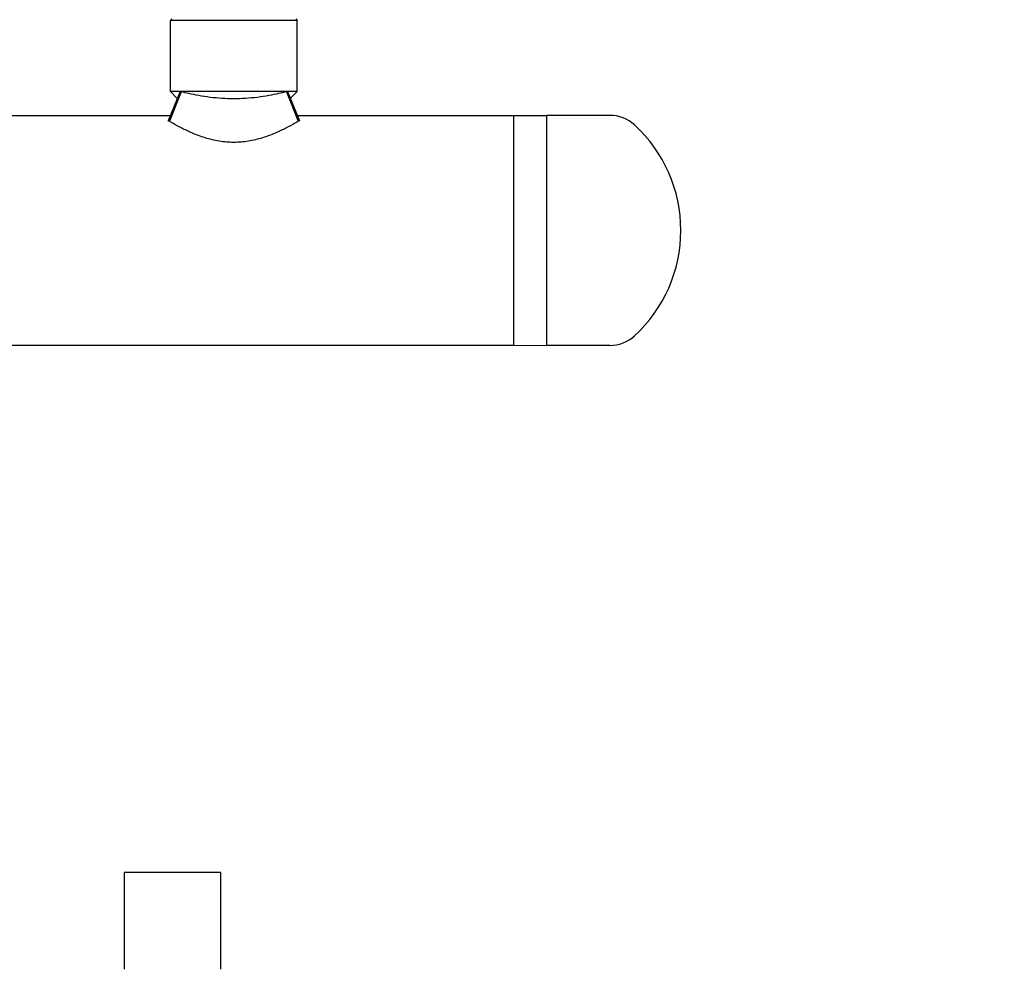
# Model space of a CAD drawing. Header units: inches. Extents: x 5 to 1128, y -85 to 748.
# Tile 32 of 256: x 151 to 161, y 192 to 201. Entities that reach past the tile are written whole.
import ezdxf

# ---------------------------------------------------------------- set-up
doc = ezdxf.new("R2010")
doc.units = ezdxf.units.IN
doc.header["$LTSCALE"] = 32
doc.header["$MEASUREMENT"] = 0
doc.layers.add('Dimension (ANSI)', color=7, linetype='Continuous', lineweight=25)
doc.layers.add('Visible (ANSI)', color=7, linetype='Continuous', lineweight=30)
doc.styles.add('Note Text (ANSI)', font='tahoma.ttf')
doc.dimstyles.new('SB Fraction-16 (ANSI)', dxfattribs={"dimscale": 32, "dimtxt": 0.125, "dimasz": 0.098425, "dimexe": 0.125, "dimexo": 0.0625, "dimgap": 0.031496, "dimtad": 0, "dimtih": 1, "dimtoh": 1, "dimdec": 4, "dimrnd": 1e-08, "dimzin": 0, "dimdsep": 46, "dimlunit": 5, "dimtxsty": 'Note Text (ANSI)', "dimcen": 0.09, "dimdle": 0.393701, "dimclrd": 256, "dimclre": 256, "dimclrt": 256, "dimadec": 0, "dimazin": 3, "dimtfac": 0.96, "dimtofl": 0, "dimtmove": 0, "dimatfit": 3, "dimfxl": 1, "dimfrac": 2, "dimtolj": 1, "dimtzin": 12, "dimlwd": -1, "dimlwe": -1, "dimarcsym": 0})

# ---------------------------------------------------------------- blocks, each defined once
blk = doc.blocks.new('*D16')
at = {"layer": 'Defpoints', "color": 0, "transparency": 16777216}
for p in [(170.807, 474.984), (79.917, 156.272), (130.87, 156.272)]:
    blk.add_point(p, dxfattribs=at)
at = {"layer": 'Dimension (ANSI)', "transparency": 16777216}
for p, q in [((168.807, 474.984), (75.917, 474.984)), ((79.917, 471.834), (79.917, 330.661)), ((79.917, 159.422), (79.917, 323.595)), ((128.87, 156.272), (75.917, 156.272))]:
    blk.add_line(p, q, dxfattribs=at)
for points in [[(79.392, 471.834), (80.442, 471.834), (79.917, 474.984)], [(79.392, 159.422), (80.442, 159.422), (79.917, 156.272)]]:
    blk.add_solid(points, dxfattribs=at)
at = {"layer": 'Dimension (ANSI)', "transparency": 16777216, "insert": (67.714, 329.653), "char_height": 4, "attachment_point": 1, "style": 'Note Text (ANSI)'}
blk.add_mtext('\\A1;318 11/16', dxfattribs=at)

msp = doc.modelspace()

# ---------------------------------------------------------------- linework, layer by layer
at = {"layer": 'Visible (ANSI)'}
for p, q in [((152.86238, 201.44058), (152.84675, 201.42495)), ((154.15925, 201.42495), (152.84675, 201.42495)), ((152.84675, 200.69058), (152.84675, 201.42495)), ((154.14363, 201.44058), (154.15925, 201.42495)), ((154.15925, 200.69058), (154.15925, 201.42495)), ((152.94769, 200.69058), (152.82495, 200.38545)), ((152.95897, 200.68761), (152.83639, 200.38139)), ((154.15925, 200.69058), (152.84675, 200.69058)), ((152.91873, 200.61859), (152.84675, 200.69058)), ((154.04704, 200.68761), (154.16962, 200.38139)), ((154.05832, 200.69058), (154.18105, 200.38545)), ((154.08727, 200.61859), (154.15925, 200.69058)), ((149.46007, 200.44058), (152.84713, 200.44058)), ((154.15888, 200.44058), (156.40018, 200.44058)), ((156.40018, 200.44058), (156.7385, 200.44308)), ((156.40018, 198.06558), (156.40018, 200.44058)), ((156.40018, 198.06558), (156.40018, 200.44058)), ((156.7385, 200.44308), (156.7385, 198.06308)), ((157.39423, 200.44308), (156.7385, 200.44308)), ((156.7385, 200.44308), (156.7385, 199.25308)), ((156.7385, 199.25308), (156.7385, 198.06308)), ((125.813, 198.06558), (156.40018, 198.06558)), ((156.40018, 198.06558), (156.7385, 198.06308)), ((157.39423, 198.06308), (156.7385, 198.06308)), ((152.36976, 192.60867), (152.36976, 191.60867)), ((153.36976, 192.60867), (152.36976, 192.60867)), ((153.36976, 191.60867), (153.36976, 192.60867))]:
    msp.add_line(p, q, dxfattribs=at)
for centre, radius, start, end in [((157.39423, 200.06808), 0.375, 47.518967, 90), ((156.64792, 199.25308), 1.48008, 312.481033, 47.518967), ((157.39423, 198.43808), 0.375, 270, 312.481033)]:
    msp.add_arc(centre, radius, start, end, dxfattribs=at)
for points in [[(152.95897, 200.68761), (152.95516, 200.6886), (152.9514, 200.68959), (152.94769, 200.69058)], [(154.05832, 200.69058), (154.0546, 200.68959), (154.05084, 200.6886), (154.04704, 200.68761)], [(152.83639, 200.38139), (152.83252, 200.38276), (152.82871, 200.38411), (152.82495, 200.38545)], [(154.18105, 200.38545), (154.17729, 200.38411), (154.17348, 200.38276), (154.16962, 200.38139)]]:
    msp.add_open_spline(points, degree=3, dxfattribs=at)
for points, knots in [([(154.04704, 200.68761), (154.02194, 200.68107), (153.99485, 200.67442), (153.9044, 200.65393), (153.82869, 200.63952), (153.66764, 200.61949), (153.58227, 200.61415), (153.42374, 200.61415), (153.33837, 200.61949), (153.17732, 200.63952), (153.1016, 200.65393), (153.01115, 200.67442), (152.98407, 200.68107), (152.95897, 200.68761)], [3.47552048, 3.47552048, 3.47552048, 3.47552048, 3.74398663, 3.74398663, 4.34797725, 4.34797725, 4.95196787, 4.95196787, 5.5559585, 5.5559585, 6.15994912, 6.15994912, 6.42841527, 6.42841527, 6.42841527, 6.42841527]), ([(154.16962, 200.38139), (154.15852, 200.37484), (154.1466, 200.3679), (154.10625, 200.34491), (154.07508, 200.32788), (154.00899, 200.2942), (153.97155, 200.27626), (153.88985, 200.24151), (153.84558, 200.22473), (153.75243, 200.19593), (153.70346, 200.18393), (153.6037, 200.16765), (153.5529, 200.16342), (153.503, 200.16342), (153.4531, 200.16342), (153.4023, 200.16765), (153.30255, 200.18393), (153.25357, 200.19593), (153.16043, 200.22473), (153.11616, 200.24151), (153.03445, 200.27626), (152.99702, 200.2942), (152.93093, 200.32788), (152.89976, 200.34491), (152.8594, 200.3679), (152.84748, 200.37484), (152.83639, 200.38139)], [-2.06931275, -2.06931275, -2.06931275, -2.06931275, -1.89775581, -1.89775581, -1.52096116, -1.52096116, -1.14072087, -1.14072087, -0.76048058, -0.76048058, -0.38024029, -0.38024029, 0, 0, 0, 0.38024029, 0.38024029, 0.76048058, 0.76048058, 1.14072087, 1.14072087, 1.52096116, 1.52096116, 1.89775581, 1.89775581, 2.06931275, 2.06931275, 2.06931275, 2.06931275])]:
    msp.add_open_spline(points, degree=3, knots=knots, dxfattribs=at)

# ---------------------------------------------------------------- dimensions: what is measured, and where the dimension line sits
at = {"layer": 'Dimension (ANSI)'}
dim = msp.add_linear_dim(base=(79.91701, 156.27197), p1=(170.80726, 474.98367), p2=(130.86976, 156.27197), angle=270, dimstyle='SB Fraction-16 (ANSI)', override={"dimgap": 0.031496, "dimdec": 4, "dimtol": 0, "dimlim": 0, "dimtp": 0, "dimtm": 0, "dimtdec": 2, "dimatfit": 1}, dxfattribs=at)
dim.commit()
dim.dimension.update_dxf_attribs({"geometry": '*D16', "text_midpoint": (79.91701, 327.12782), "dimtype": 160})

doc.saveas('drawing.dxf')
